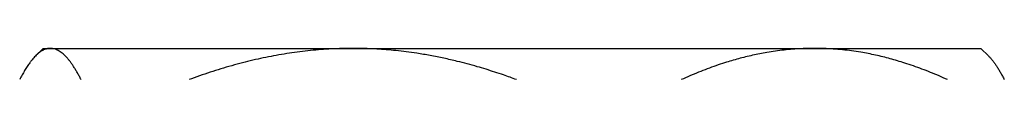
# Model space of a CAD drawing. Header units: millimetres. Extents: x 8 to 755, y 12 to 435.
# Tile 29 of 59: x 456 to 488, y 266 to 267. Entities that reach past the tile are written whole.
import ezdxf

# ---------------------------------------------------------------- set-up
doc = ezdxf.new("R2010")
doc.units = ezdxf.units.MM

msp = doc.modelspace()

# ---------------------------------------------------------------- linework, layer by layer
at = {"color": 7, "linetype": 'Continuous', "lineweight": 30}
for p, q in [((457, 267.027), (456.761, 266.788)), ((457, 267.027), (457.235, 267.027)), ((457.235, 267.027), (466.907, 267.027)), ((466.907, 267.027), (481.672, 267.027)), ((481.672, 267.027), (487, 267.027)), ((487.239, 266.788), (487, 267.027))]:
    msp.add_line(p, q, dxfattribs=at)
for points, knots in [([(457.235, 267.027), (457.223, 267.027), (457.195, 267.026), (457.148, 267.02), (457.096, 267.008), (457.043, 266.989), (456.991, 266.965), (456.939, 266.934), (456.886, 266.899), (456.834, 266.857), (456.782, 266.809), (456.729, 266.756), (456.677, 266.698), (456.625, 266.634), (456.577, 266.57), (456.533, 266.508), (456.492, 266.448), (456.452, 266.384), (456.412, 266.318), (456.372, 266.25), (456.319, 266.155), (456.28, 266.078), (456.254, 266.027)], [0, 0, 0, 0, 0.034083, 0.086408, 0.138739, 0.191064, 0.24357, 0.296081, 0.348588, 0.401615, 0.454647, 0.507675, 0.560861, 0.614052, 0.667238, 0.70877, 0.750303, 0.791862, 0.833421, 0.875055, 0.916689, 1, 1, 1, 1]), ([(458.216, 266.027), (458.197, 266.065), (458.157, 266.141), (458.098, 266.248), (458.039, 266.349), (457.979, 266.445), (457.919, 266.534), (457.859, 266.616), (457.798, 266.692), (457.737, 266.761), (457.675, 266.822), (457.613, 266.876), (457.551, 266.922), (457.488, 266.96), (457.425, 266.99), (457.362, 267.011), (457.298, 267.025), (457.256, 267.026), (457.235, 267.027)], [0, 0, 0, 0, 0.061824, 0.123657, 0.185488, 0.24731, 0.309472, 0.371647, 0.43382, 0.49598, 0.558501, 0.621023, 0.683668, 0.746313, 0.809663, 0.873013, 0.936506, 1, 1, 1, 1]), ([(466.907, 267.027), (466.851, 267.027), (466.682, 267.026), (466.4, 267.019), (466.06, 267.002), (465.722, 266.976), (465.384, 266.942), (465.047, 266.899), (464.711, 266.848), (464.376, 266.789), (464.042, 266.723), (463.71, 266.648), (463.374, 266.566), (463.034, 266.474), (462.69, 266.373), (462.348, 266.265), (462.007, 266.15), (461.782, 266.068), (461.67, 266.027)], [0, 0, 0, 0, 0.031424, 0.0949, 0.158401, 0.221913, 0.285417, 0.348894, 0.412349, 0.475827, 0.539313, 0.602795, 0.666254, 0.732988, 0.799741, 0.866503, 0.933261, 1, 1, 1, 1]), ([(472.144, 266.027), (472.006, 266.077), (471.775, 266.161), (471.45, 266.27), (471.17, 266.358), (470.876, 266.446), (470.569, 266.531), (470.284, 266.604), (470.033, 266.664), (469.818, 266.712), (469.602, 266.757), (469.386, 266.798), (469.171, 266.836), (468.915, 266.877), (468.62, 266.919), (468.294, 266.956), (467.978, 266.985), (467.673, 267.006), (467.392, 267.019), (467.137, 267.026), (466.984, 267.027), (466.907, 267.027)], [0, 0, 0, 0, 0.081921, 0.136607, 0.191297, 0.245983, 0.307683, 0.369382, 0.410652, 0.451921, 0.492961, 0.534, 0.574811, 0.615621, 0.678871, 0.742121, 0.799376, 0.856637, 0.913892, 0.956946, 1, 1, 1, 1]), ([(481.672, 267.027), (481.623, 267.027), (481.482, 267.026), (481.249, 267.018), (480.974, 267.001), (480.7, 266.975), (480.426, 266.94), (480.167, 266.9), (479.924, 266.855), (479.695, 266.807), (479.469, 266.754), (479.245, 266.696), (479.023, 266.633), (478.782, 266.559), (478.521, 266.473), (478.243, 266.372), (477.966, 266.264), (477.69, 266.15), (477.508, 266.068), (477.416, 266.027)], [0, 0, 0, 0, 0.0340829, 0.0973908, 0.1607248, 0.2240686, 0.2874046, 0.350714, 0.403934, 0.4571588, 0.5103792, 0.5626641, 0.6149532, 0.6672386, 0.7337764, 0.8003325, 0.8668972, 0.9334582, 1, 1, 1, 1]), ([(485.928, 266.027), (485.838, 266.068), (485.658, 266.148), (485.386, 266.261), (485.113, 266.368), (484.838, 266.467), (484.577, 266.554), (484.329, 266.631), (484.096, 266.697), (483.862, 266.757), (483.628, 266.811), (483.395, 266.86), (483.14, 266.906), (482.864, 266.948), (482.567, 266.983), (482.269, 267.008), (481.971, 267.024), (481.772, 267.026), (481.672, 267.027)], [0, 0, 0, 0, 0.065617, 0.131252, 0.19689, 0.262521, 0.328134, 0.383158, 0.438187, 0.493212, 0.547625, 0.602042, 0.656455, 0.725142, 0.793864, 0.862595, 0.931314, 1, 1, 1, 1]), ([(487.239, 266.788), (487.249, 266.777), (487.28, 266.747), (487.33, 266.689), (487.39, 266.616), (487.449, 266.535), (487.508, 266.447), (487.568, 266.352), (487.628, 266.25), (487.687, 266.142), (487.727, 266.066), (487.746, 266.027)], [0, 0, 0, 0, 0.062226, 0.177752, 0.2933, 0.40885, 0.524379, 0.643273, 0.762187, 0.881102, 1, 1, 1, 1])]:
    msp.add_open_spline(points, degree=3, knots=knots, dxfattribs=at)

doc.saveas('drawing.dxf')
